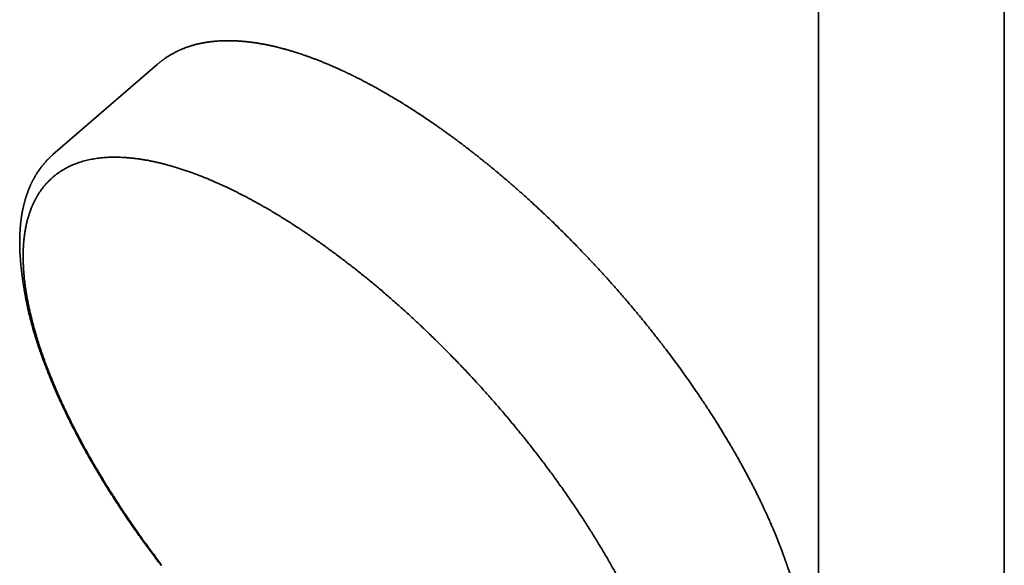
# Model space of a CAD drawing. Header units: millimetres. Extents: x 8 to 758, y 12 to 1622.
# Tile 7 of 17: x 521 to 637, y 602 to 666. Entities that reach past the tile are written whole.
import ezdxf

# ---------------------------------------------------------------- set-up
doc = ezdxf.new("R2010")
doc.units = ezdxf.units.MM

msp = doc.modelspace()

# ---------------------------------------------------------------- linework, layer by layer
at = {"color": 7, "linetype": 'Continuous', "lineweight": 35}
for p, q in [((615.06, 711.09), (615.06, 456.23)), ((636.96, 456.23), (636.96, 711.09)), ((537.05, 660.83), (524.74, 650.21)), ((521.07, 636.29), (521.08, 636.23)), ((521.08, 636.23), (521.24, 635.01))]:
    msp.add_line(p, q, dxfattribs=at)
for points, knots in [([(564, 657.43), (563.84, 657.53), (563.51, 657.71), (563.05, 657.98), (562.61, 658.22), (562.2, 658.44), (561.81, 658.65), (561.46, 658.83), (561.13, 659), (560.83, 659.16), (560.55, 659.3), (560.3, 659.42), (560.08, 659.53), (559.89, 659.63), (559.72, 659.71), (559.59, 659.77), (559.48, 659.82), (559.4, 659.86), (559.34, 659.89), (559.3, 659.91), (559.25, 659.93), (559.21, 659.95), (559.16, 659.98), (559.1, 660), (559.02, 660.04), (558.92, 660.09), (558.8, 660.14), (558.66, 660.2), (558.5, 660.28), (558.33, 660.35), (558.15, 660.44), (557.95, 660.52), (557.73, 660.62), (557.51, 660.72), (557.28, 660.81), (557.06, 660.9), (556.85, 660.99), (556.56, 661.11), (556.22, 661.25), (555.82, 661.4), (555.44, 661.55), (555.07, 661.69), (554.71, 661.81), (554.39, 661.93), (554.09, 662.03), (553.8, 662.12), (553.54, 662.21), (553.3, 662.29), (553.07, 662.36), (552.9, 662.41), (552.78, 662.44), (552.71, 662.46), (552.66, 662.48), (552.61, 662.49), (552.55, 662.51), (552.49, 662.53), (552.4, 662.55), (552.3, 662.58), (552.18, 662.62), (552.04, 662.65), (551.9, 662.69), (551.76, 662.73), (551.58, 662.78), (551.36, 662.83), (551.14, 662.89), (550.95, 662.93), (550.8, 662.97), (550.66, 663), (550.53, 663.03), (550.43, 663.05), (550.33, 663.07), (550.23, 663.09), (550.12, 663.12), (549.99, 663.14), (549.86, 663.17), (549.72, 663.2), (549.56, 663.23), (549.41, 663.26), (549.24, 663.28), (549.07, 663.31), (548.9, 663.34), (548.75, 663.36), (548.61, 663.39), (548.49, 663.4), (548.38, 663.42), (548.27, 663.43), (548.16, 663.45), (548.05, 663.46), (547.92, 663.48), (547.78, 663.5), (547.6, 663.52), (547.39, 663.54), (547.16, 663.56), (546.96, 663.57), (546.8, 663.59), (546.69, 663.59), (546.6, 663.6), (546.51, 663.6), (546.42, 663.61), (546.31, 663.61), (546.2, 663.62), (546.08, 663.62), (545.94, 663.63), (545.72, 663.63), (545.43, 663.64), (545.1, 663.63), (544.8, 663.63), (544.49, 663.61), (544.24, 663.6), (544.04, 663.58), (543.89, 663.57), (543.74, 663.56), (543.59, 663.54), (543.43, 663.52), (543.29, 663.51), (543.16, 663.49), (543.05, 663.47), (542.95, 663.46), (542.84, 663.44), (542.7, 663.42), (542.56, 663.39), (542.4, 663.37), (542.26, 663.34), (542.13, 663.31), (542.03, 663.29), (541.93, 663.27), (541.81, 663.24), (541.68, 663.21), (541.52, 663.17), (541.36, 663.12), (541.2, 663.08), (541.04, 663.03), (540.9, 662.99), (540.78, 662.95), (540.67, 662.91), (540.57, 662.87), (540.46, 662.84), (540.35, 662.8), (540.24, 662.75), (540.12, 662.71), (540, 662.66), (539.88, 662.61), (539.78, 662.56), (539.68, 662.52), (539.58, 662.48), (539.49, 662.43), (539.39, 662.38), (539.28, 662.33), (539.17, 662.28), (539.05, 662.21), (538.91, 662.14), (538.76, 662.05), (538.61, 661.96), (538.46, 661.87), (538.31, 661.78), (538.15, 661.68), (538.04, 661.6), (537.95, 661.54), (537.89, 661.5), (537.84, 661.46), (537.79, 661.42), (537.74, 661.39), (537.69, 661.35), (537.64, 661.31), (537.58, 661.27), (537.52, 661.22), (537.48, 661.19), (537.43, 661.15), (537.39, 661.12), (537.35, 661.09), (537.31, 661.05), (537.26, 661.01), (537.2, 660.96), (537.13, 660.9), (537.07, 660.86), (537.05, 660.83)], [0, 0, 0, 0, 0.014631, 0.028471, 0.041522, 0.053782, 0.065252, 0.075932, 0.08582, 0.094918, 0.103224, 0.11074, 0.117463, 0.123396, 0.128537, 0.132886, 0.135742, 0.138111, 0.139994, 0.14139, 0.142473, 0.143938, 0.145468, 0.147158, 0.149616, 0.152666, 0.156309, 0.160545, 0.165375, 0.170798, 0.176441, 0.18261, 0.189305, 0.196448, 0.203532, 0.210462, 0.217239, 0.223862, 0.23724, 0.249944, 0.261972, 0.274111, 0.285474, 0.296061, 0.305879, 0.315075, 0.323692, 0.331751, 0.339252, 0.346195, 0.348757, 0.351033, 0.352963, 0.354546, 0.356067, 0.358273, 0.361205, 0.364862, 0.368755, 0.373231, 0.378183, 0.383068, 0.38781, 0.396707, 0.405052, 0.410673, 0.416013, 0.420923, 0.425272, 0.429062, 0.432087, 0.435441, 0.439321, 0.443727, 0.4486, 0.453639, 0.458803, 0.464627, 0.470603, 0.476729, 0.482705, 0.488183, 0.493162, 0.497643, 0.501693, 0.505581, 0.509343, 0.513353, 0.517957, 0.523157, 0.528887, 0.537778, 0.54657, 0.555259, 0.559994, 0.564151, 0.567731, 0.570752, 0.574342, 0.578236, 0.582434, 0.587072, 0.592449, 0.598577, 0.612978, 0.62542, 0.637475, 0.649638, 0.661617, 0.668034, 0.674031, 0.679893, 0.686407, 0.693618, 0.699321, 0.704475, 0.709079, 0.713232, 0.717618, 0.723612, 0.730045, 0.736772, 0.743718, 0.748785, 0.753354, 0.7575, 0.761869, 0.768477, 0.775556, 0.782987, 0.790457, 0.797586, 0.804401, 0.809627, 0.814754, 0.819783, 0.824713, 0.829697, 0.835145, 0.841081, 0.847159, 0.852839, 0.858114, 0.863101, 0.867895, 0.872389, 0.877348, 0.88281, 0.88857, 0.893952, 0.901796, 0.909937, 0.918474, 0.925281, 0.934215, 0.942319, 0.949767, 0.953086, 0.956432, 0.959427, 0.962071, 0.964418, 0.96696, 0.969872, 0.973138, 0.976192, 0.978739, 0.980837, 0.982971, 0.985261, 0.987095, 0.989486, 0.992434, 0.995939, 1, 1, 1, 1]), ([(609.77, 579.8), (609.8, 579.83), (609.84, 579.87), (609.91, 579.93), (609.95, 579.98), (609.98, 580.01), (610.01, 580.03), (610.04, 580.06), (610.08, 580.1), (610.13, 580.15), (610.18, 580.2), (610.22, 580.24), (610.27, 580.29), (610.31, 580.34), (610.35, 580.39), (610.39, 580.42), (610.42, 580.46), (610.45, 580.49), (610.48, 580.52), (610.52, 580.56), (610.56, 580.61), (610.6, 580.66), (610.64, 580.7), (610.67, 580.75), (610.71, 580.78), (610.75, 580.84), (610.82, 580.92), (610.89, 581.01), (610.97, 581.11), (611.04, 581.2), (611.1, 581.29), (611.17, 581.38), (611.24, 581.48), (611.3, 581.56), (611.35, 581.64), (611.4, 581.71), (611.45, 581.79), (611.51, 581.87), (611.56, 581.95), (611.6, 582.02), (611.64, 582.08), (611.68, 582.14), (611.71, 582.2), (611.75, 582.27), (611.8, 582.35), (611.86, 582.45), (611.92, 582.57), (611.99, 582.69), (612.05, 582.81), (612.1, 582.92), (612.16, 583.05), (612.23, 583.19), (612.31, 583.36), (612.39, 583.54), (612.46, 583.72), (612.54, 583.9), (612.6, 584.06), (612.65, 584.2), (612.7, 584.34), (612.74, 584.47), (612.79, 584.62), (612.84, 584.77), (612.89, 584.93), (612.94, 585.09), (612.98, 585.24), (613.02, 585.38), (613.05, 585.49), (613.07, 585.6), (613.1, 585.71), (613.13, 585.84), (613.16, 585.96), (613.18, 586.06), (613.2, 586.16), (613.22, 586.25), (613.24, 586.35), (613.26, 586.45), (613.28, 586.56), (613.3, 586.68), (613.32, 586.8), (613.34, 586.93), (613.36, 587.07), (613.38, 587.2), (613.4, 587.33), (613.41, 587.44), (613.43, 587.54), (613.44, 587.64), (613.45, 587.74), (613.46, 587.83), (613.47, 587.92), (613.48, 588.02), (613.49, 588.12), (613.5, 588.25), (613.51, 588.37), (613.52, 588.49), (613.53, 588.59), (613.53, 588.7), (613.54, 588.81), (613.55, 588.91), (613.55, 588.98), (613.55, 589.04), (613.55, 589.09), (613.56, 589.13), (613.56, 589.19), (613.56, 589.25), (613.56, 589.33), (613.57, 589.42), (613.57, 589.54), (613.57, 589.66), (613.57, 589.8), (613.57, 589.94), (613.57, 590.07), (613.57, 590.19), (613.57, 590.3), (613.57, 590.4), (613.57, 590.48), (613.57, 590.54), (613.57, 590.6), (613.57, 590.66), (613.56, 590.74), (613.56, 590.82), (613.56, 590.92), (613.55, 591.19), (613.53, 591.5), (613.51, 591.83), (613.5, 592.01), (613.48, 592.19), (613.47, 592.35), (613.46, 592.49), (613.44, 592.61), (613.44, 592.7), (613.43, 592.78), (613.42, 592.85), (613.41, 592.94), (613.4, 593.04), (613.39, 593.15), (613.37, 593.27), (613.35, 593.43), (613.33, 593.64), (613.29, 593.88), (613.26, 594.12), (613.23, 594.31), (613.2, 594.47), (613.19, 594.57), (613.17, 594.68), (613.15, 594.78), (613.14, 594.87), (613.12, 594.95), (613.11, 595.02), (613.1, 595.08), (613.09, 595.13), (613.08, 595.19), (613.07, 595.28), (613.04, 595.4), (613.02, 595.53), (612.99, 595.67), (612.95, 595.88), (612.9, 596.15), (612.83, 596.48), (612.75, 596.81), (612.67, 597.16), (612.59, 597.52), (612.49, 597.89), (612.39, 598.29), (612.29, 598.66), (612.2, 598.99), (612.12, 599.27), (612.04, 599.56), (611.95, 599.86), (611.86, 600.15), (611.77, 600.44), (611.69, 600.71), (611.61, 600.95), (611.53, 601.18), (611.47, 601.38), (611.41, 601.55), (611.37, 601.67), (611.34, 601.75), (611.32, 601.82), (611.3, 601.87), (611.29, 601.91), (611.28, 601.94), (611.26, 601.98), (611.24, 602.05), (611.21, 602.14), (611.17, 602.25), (611.12, 602.39), (611.06, 602.55), (611, 602.74), (610.92, 602.94), (610.84, 603.16), (610.76, 603.39), (610.66, 603.64), (610.56, 603.9), (610.44, 604.22), (610.29, 604.59), (610.13, 605.01), (609.97, 605.4), (609.81, 605.78), (609.66, 606.13), (609.53, 606.44), (609.41, 606.71), (609.31, 606.95), (609.21, 607.17), (609.11, 607.38), (609.03, 607.57), (608.92, 607.8), (608.8, 608.08), (608.64, 608.41), (608.48, 608.76), (608.3, 609.13), (608.11, 609.53), (607.9, 609.95), (607.69, 610.38), (607.48, 610.8), (607.26, 611.23), (607.03, 611.67), (606.79, 612.12), (606.55, 612.58), (606.31, 613.02), (606.08, 613.45), (605.84, 613.89), (605.58, 614.34), (605.33, 614.79), (605.08, 615.22), (604.85, 615.62), (604.65, 615.96), (604.48, 616.25), (604.33, 616.49), (604.19, 616.73), (604.05, 616.97), (603.89, 617.22), (603.7, 617.54), (603.45, 617.94), (603.16, 618.41), (602.85, 618.9), (602.54, 619.39), (602.22, 619.89), (601.88, 620.41), (601.52, 620.95), (601.16, 621.49), (600.7, 622.17), (600.15, 622.97), (599.5, 623.9), (598.85, 624.81), (598.2, 625.7), (597.55, 626.57), (596.84, 627.5), (596.07, 628.5), (595.23, 629.57), (594.37, 630.64), (593.49, 631.7), (592.61, 632.75), (591.73, 633.77), (590.86, 634.77), (589.99, 635.74), (589.12, 636.7), (588.23, 637.65), (587.37, 638.55), (586.53, 639.42), (585.71, 640.26), (584.88, 641.09), (584.14, 641.82), (583.5, 642.44), (582.95, 642.96), (582.4, 643.48), (581.85, 643.99), (581.3, 644.49), (580.77, 644.98), (580.25, 645.45), (579.75, 645.89), (579.26, 646.32), (578.86, 646.67), (578.54, 646.95), (578.29, 647.17), (578.04, 647.37), (577.81, 647.58), (577.57, 647.77), (577.34, 647.97), (577.09, 648.18), (576.81, 648.41), (576.51, 648.66), (576.18, 648.93), (575.83, 649.22), (575.45, 649.52), (575.13, 649.77), (574.89, 649.97), (574.73, 650.09), (574.56, 650.23), (574.39, 650.36), (574.22, 650.49), (574.05, 650.62), (573.89, 650.75), (573.75, 650.86), (573.61, 650.96), (573.5, 651.05), (573.4, 651.12), (573.31, 651.19), (573.22, 651.26), (573.14, 651.32), (573.05, 651.39), (572.95, 651.47), (572.83, 651.56), (572.7, 651.66), (572.54, 651.77), (572.36, 651.9), (572.16, 652.06), (571.94, 652.22), (571.69, 652.4), (571.42, 652.59), (571.13, 652.81), (570.81, 653.04), (570.48, 653.27), (570.14, 653.51), (569.79, 653.76), (569.36, 654.05), (568.85, 654.4), (568.25, 654.8), (567.65, 655.19), (567.06, 655.57), (566.48, 655.94), (565.88, 656.32), (565.27, 656.69), (564.64, 657.06), (564.22, 657.31), (564, 657.43)], [0, 0, 0, 0, 0.0015718, 0.0028214, 0.0037489, 0.0043542, 0.0047817, 0.0052345, 0.0064082, 0.0077421, 0.0086533, 0.0096612, 0.0107659, 0.0119642, 0.0130546, 0.0139176, 0.0145647, 0.0152519, 0.0160845, 0.0170625, 0.0181792, 0.0192612, 0.0203938, 0.0213722, 0.0221999, 0.0230471, 0.0251151, 0.027487, 0.0296222, 0.031536, 0.0335585, 0.0357216, 0.0378158, 0.0397842, 0.0412575, 0.0428367, 0.0445219, 0.0463096, 0.048032, 0.0495966, 0.0509272, 0.0521253, 0.0533634, 0.0547128, 0.0561735, 0.058494, 0.0609198, 0.0634443, 0.0658613, 0.0680694, 0.0700969, 0.073221, 0.0764434, 0.0797668, 0.0832638, 0.0869507, 0.0897038, 0.0922175, 0.0946196, 0.097013, 0.0995686, 0.1023749, 0.1052712, 0.1080389, 0.1106634, 0.113053, 0.1147617, 0.1165482, 0.1185137, 0.1206583, 0.1229304, 0.1244226, 0.1259324, 0.1274599, 0.1290069, 0.130678, 0.1324983, 0.1344927, 0.136473, 0.1383303, 0.1407701, 0.1429589, 0.1448969, 0.1465882, 0.1481463, 0.1497877, 0.1513261, 0.1527615, 0.154094, 0.1554741, 0.157121, 0.1590354, 0.1611973, 0.1627072, 0.1643154, 0.1660221, 0.1677412, 0.1691888, 0.1703424, 0.171202, 0.1717163, 0.1723653, 0.1731944, 0.1742035, 0.1753927, 0.1767608, 0.1781799, 0.1803239, 0.1823786, 0.184344, 0.1862201, 0.1880069, 0.189638, 0.1910464, 0.1922321, 0.1930334, 0.1937651, 0.1946501, 0.1957022, 0.1969213, 0.1983074, 0.1998367, 0.2084784, 0.2110963, 0.213687, 0.2160713, 0.2182326, 0.2201708, 0.2218821, 0.2230084, 0.2239997, 0.2249843, 0.2261345, 0.227451, 0.2289338, 0.2305829, 0.2323984, 0.235539, 0.2387263, 0.2419029, 0.2450688, 0.24643, 0.2477892, 0.2491464, 0.2504904, 0.2516836, 0.2526849, 0.2536188, 0.2542863, 0.2548367, 0.2555218, 0.2567413, 0.2582441, 0.2600224, 0.2618845, 0.2637465, 0.2679023, 0.2720579, 0.2762131, 0.2804157, 0.2848318, 0.2894756, 0.294347, 0.299446, 0.3027675, 0.3061789, 0.3096801, 0.3132658, 0.3167277, 0.3201472, 0.323307, 0.3262072, 0.3288478, 0.331229, 0.3333507, 0.3344795, 0.3354901, 0.3362808, 0.3368424, 0.3371824, 0.3375463, 0.3380527, 0.3387017, 0.3397887, 0.3411291, 0.3427229, 0.34457, 0.3466705, 0.3490243, 0.3514756, 0.354152, 0.3570535, 0.3600823, 0.3630359, 0.3679202, 0.3725642, 0.3769679, 0.3811314, 0.3850546, 0.3887378, 0.3914632, 0.3940406, 0.3964697, 0.3987508, 0.4008838, 0.4029505, 0.4063031, 0.409893, 0.4137201, 0.4177844, 0.4220859, 0.4266244, 0.4314, 0.4357732, 0.4403277, 0.4450638, 0.4499811, 0.4548806, 0.4595812, 0.4640828, 0.4683854, 0.4735121, 0.4783245, 0.4828227, 0.4870067, 0.4908766, 0.4935935, 0.4961308, 0.4985481, 0.5010722, 0.5037252, 0.5065074, 0.5111399, 0.516091, 0.5213607, 0.5263349, 0.531563, 0.5370449, 0.5427373, 0.5484072, 0.5540199, 0.5639003, 0.5735985, 0.5831146, 0.5924486, 0.6016008, 0.6105853, 0.6219774, 0.6333691, 0.6447602, 0.6561508, 0.6675411, 0.6789312, 0.6896703, 0.7004094, 0.7111484, 0.7218875, 0.7326269, 0.7422421, 0.7519544, 0.7617634, 0.7716694, 0.7779456, 0.7842602, 0.7906132, 0.7970045, 0.8033383, 0.8094725, 0.8154058, 0.8211381, 0.8266694, 0.8319995, 0.8349027, 0.8377426, 0.8405191, 0.8432322, 0.8458819, 0.8484747, 0.8512155, 0.8543846, 0.8578299, 0.8615517, 0.8655501, 0.8698252, 0.8743774, 0.8761662, 0.8779945, 0.8798622, 0.8817694, 0.8837161, 0.8856301, 0.8873727, 0.8890875, 0.8905905, 0.8918817, 0.8929611, 0.8938287, 0.8949024, 0.8958779, 0.8968324, 0.8979572, 0.8992688, 0.9007672, 0.9024524, 0.904522, 0.9068176, 0.9093393, 0.9120871, 0.9150611, 0.9184625, 0.9221037, 0.9258674, 0.9297282, 0.9336859, 0.9377405, 0.9443082, 0.9511154, 0.9581624, 0.9646569, 0.9713427, 0.9782198, 0.9852883, 0.9925483, 1, 1, 1, 1]), ([(524.75, 650.21), (524.73, 650.19), (524.68, 650.15), (524.6, 650.08), (524.52, 650.01), (524.45, 649.94), (524.38, 649.87), (524.31, 649.81), (524.25, 649.75), (524.2, 649.69), (524.14, 649.64), (524.1, 649.59), (524.05, 649.55), (524.01, 649.51), (523.97, 649.46), (523.92, 649.4), (523.85, 649.32), (523.77, 649.24), (523.69, 649.15), (523.62, 649.05), (523.54, 648.96), (523.47, 648.87), (523.39, 648.77), (523.3, 648.65), (523.19, 648.5), (523.06, 648.32), (522.94, 648.13), (522.84, 647.98), (522.77, 647.86), (522.71, 647.77), (522.66, 647.68), (522.6, 647.57), (522.54, 647.47), (522.48, 647.36), (522.43, 647.27), (522.38, 647.18), (522.35, 647.11), (522.31, 647.04), (522.28, 646.98), (522.25, 646.92), (522.22, 646.86), (522.19, 646.78), (522.15, 646.7), (522.11, 646.62), (522.07, 646.54), (522.03, 646.44), (521.98, 646.32), (521.92, 646.19), (521.87, 646.06), (521.82, 645.92), (521.76, 645.78), (521.71, 645.64), (521.66, 645.48), (521.61, 645.33), (521.56, 645.18), (521.52, 645.05), (521.48, 644.94), (521.46, 644.84), (521.43, 644.73), (521.4, 644.63), (521.37, 644.52), (521.34, 644.42), (521.32, 644.33), (521.3, 644.26), (521.28, 644.18), (521.26, 644.1), (521.25, 644.02), (521.23, 643.93), (521.2, 643.8), (521.16, 643.64), (521.12, 643.42), (521.09, 643.23), (521.06, 643.05), (521.03, 642.9), (521.01, 642.75), (520.99, 642.61), (520.98, 642.5), (520.97, 642.41), (520.96, 642.33), (520.95, 642.27), (520.94, 642.21), (520.94, 642.15), (520.93, 642.07), (520.92, 641.98), (520.91, 641.87), (520.9, 641.75), (520.89, 641.63), (520.87, 641.45), (520.86, 641.21), (520.84, 640.96), (520.84, 640.75), (520.83, 640.59), (520.83, 640.43), (520.82, 640.28), (520.82, 640.15), (520.82, 640.03), (520.82, 639.94), (520.82, 639.85), (520.82, 639.78), (520.82, 639.71), (520.82, 639.65), (520.82, 639.58), (520.82, 639.49), (520.82, 639.39), (520.83, 639.27), (520.83, 639.13), (520.84, 638.98), (520.84, 638.81), (520.85, 638.64), (520.86, 638.45), (520.87, 638.27), (520.89, 638.02), (520.91, 637.7), (520.95, 637.32), (520.98, 637.02), (521.01, 636.8), (521.02, 636.65), (521.04, 636.52), (521.06, 636.4), (521.07, 636.32), (521.07, 636.29)], [0, 0, 0, 0, 0.006195, 0.013195, 0.021003, 0.029622, 0.036963, 0.044224, 0.050842, 0.05682, 0.0631, 0.068473, 0.072948, 0.077414, 0.082465, 0.0881, 0.09656, 0.105915, 0.115333, 0.124691, 0.133989, 0.143226, 0.152399, 0.161435, 0.178991, 0.195864, 0.212301, 0.228473, 0.235862, 0.243733, 0.252087, 0.260924, 0.270232, 0.279281, 0.28763, 0.29404, 0.299944, 0.305228, 0.309878, 0.314426, 0.319759, 0.325517, 0.331982, 0.338868, 0.345427, 0.35162, 0.361782, 0.371673, 0.381801, 0.392168, 0.402773, 0.413748, 0.425226, 0.437069, 0.448217, 0.458454, 0.465147, 0.472229, 0.479697, 0.487551, 0.495268, 0.502214, 0.508326, 0.513684, 0.518629, 0.523978, 0.529766, 0.535991, 0.542649, 0.555802, 0.570117, 0.585589, 0.595425, 0.605672, 0.615694, 0.624643, 0.632517, 0.637952, 0.642728, 0.646845, 0.650326, 0.654137, 0.659104, 0.665023, 0.67189, 0.679662, 0.687621, 0.695502, 0.713776, 0.731624, 0.742048, 0.752312, 0.76199, 0.770847, 0.778887, 0.786113, 0.791649, 0.796594, 0.801007, 0.804926, 0.808527, 0.812804, 0.817994, 0.824094, 0.831103, 0.839188, 0.848212, 0.858171, 0.868917, 0.879575, 0.889996, 0.900182, 0.92304, 0.944632, 0.964972, 0.974043, 0.982144, 0.989164, 0.995112, 1, 1, 1, 1]), ([(537.59, 601.77), (537.59, 601.77), (537.43, 601.97), (537.12, 602.38), (536.67, 602.99), (536.21, 603.6), (535.77, 604.21), (535.32, 604.82), (534.82, 605.54), (534.24, 606.36), (533.61, 607.28), (532.99, 608.2), (532.45, 609.03), (531.94, 609.81), (531.46, 610.57), (530.95, 611.38), (530.43, 612.24), (529.9, 613.12), (529.43, 613.94), (529.03, 614.65), (528.69, 615.26), (528.35, 615.86), (527.97, 616.57), (527.55, 617.37), (527.09, 618.27), (526.64, 619.16), (526.26, 619.95), (525.94, 620.64), (525.62, 621.32), (525.28, 622.1), (524.91, 622.97), (524.55, 623.83), (524.25, 624.59), (524, 625.24), (523.79, 625.8), (523.59, 626.36), (523.4, 626.91), (523.21, 627.46), (523.01, 628.09), (522.78, 628.81), (522.55, 629.61), (522.34, 630.4), (522.17, 631.09), (522.03, 631.68), (521.91, 632.19), (521.81, 632.69), (521.72, 633.19), (521.63, 633.67), (521.54, 634.24), (521.45, 634.88), (521.36, 635.58), (521.3, 636.27), (521.26, 636.87), (521.24, 637.39), (521.22, 637.82), (521.22, 638.25), (521.23, 638.68), (521.24, 639.09), (521.26, 639.5), (521.29, 639.9), (521.33, 640.3), (521.38, 640.69), (521.44, 641.07), (521.5, 641.45), (521.57, 641.82), (521.65, 642.18), (521.74, 642.53), (521.84, 642.88), (521.94, 643.21), (522.06, 643.54), (522.18, 643.87), (522.31, 644.18), (522.45, 644.49), (522.59, 644.79), (522.75, 645.08), (522.91, 645.36), (523.08, 645.64), (523.26, 645.91), (523.45, 646.16), (523.64, 646.41), (523.85, 646.66), (524.06, 646.89), (524.27, 647.11), (524.5, 647.33), (524.73, 647.54), (524.97, 647.74), (525.22, 647.93), (525.48, 648.11), (525.74, 648.29), (526.02, 648.45), (526.29, 648.61), (526.58, 648.76), (526.87, 648.9), (527.17, 649.03), (527.48, 649.15), (527.79, 649.26), (528.11, 649.36), (528.44, 649.46), (528.78, 649.54), (529.12, 649.62), (529.47, 649.68), (529.82, 649.74), (530.19, 649.79), (530.55, 649.83), (530.93, 649.86), (531.31, 649.88), (531.7, 649.9), (532.09, 649.9), (532.49, 649.89), (532.89, 649.88), (533.3, 649.86), (533.72, 649.82), (534.14, 649.78), (534.57, 649.73), (535.01, 649.67), (535.44, 649.6), (535.89, 649.53), (536.34, 649.44), (536.79, 649.34), (537.25, 649.24), (537.71, 649.13), (538.18, 649), (538.66, 648.87), (539.14, 648.73), (539.62, 648.58), (540.11, 648.42), (540.6, 648.26), (541.1, 648.08), (541.6, 647.9), (542.24, 647.65), (543.03, 647.33), (543.97, 646.93), (544.92, 646.5), (545.89, 646.04), (546.87, 645.55), (547.86, 645.04), (548.86, 644.49), (549.54, 644.11), (549.88, 643.91)], [0, 0, 0, 0, 0.000004, 0.0065, 0.012998, 0.019496, 0.025998, 0.032499, 0.038996, 0.048753, 0.05851, 0.068286, 0.078062, 0.084588, 0.093258, 0.101929, 0.110599, 0.120375, 0.130151, 0.136677, 0.143173, 0.149671, 0.156167, 0.165924, 0.175681, 0.185458, 0.195234, 0.20176, 0.208256, 0.218013, 0.22777, 0.237547, 0.247323, 0.253849, 0.260347, 0.266845, 0.273347, 0.279848, 0.286345, 0.296102, 0.305859, 0.315635, 0.325411, 0.331937, 0.338434, 0.344932, 0.351434, 0.357936, 0.364432, 0.37419, 0.383947, 0.393723, 0.4035, 0.410026, 0.416524, 0.423022, 0.429524, 0.436026, 0.442522, 0.449022, 0.455521, 0.462032, 0.468543, 0.475066, 0.481588, 0.488114, 0.494611, 0.501109, 0.507611, 0.514113, 0.520609, 0.527109, 0.533609, 0.54012, 0.546632, 0.553155, 0.559677, 0.566204, 0.572702, 0.579199, 0.585701, 0.592203, 0.598699, 0.605199, 0.611699, 0.61821, 0.624721, 0.631243, 0.637765, 0.644291, 0.650789, 0.657287, 0.663789, 0.670291, 0.676787, 0.683287, 0.689787, 0.696298, 0.702809, 0.709332, 0.715855, 0.722382, 0.728879, 0.735377, 0.741879, 0.748381, 0.754877, 0.761377, 0.767877, 0.774388, 0.780899, 0.787421, 0.793943, 0.800469, 0.806967, 0.813464, 0.819966, 0.826468, 0.832964, 0.839464, 0.845964, 0.852476, 0.858987, 0.86551, 0.872033, 0.878559, 0.885057, 0.891554, 0.898056, 0.904558, 0.916406, 0.928254, 0.940127, 0.952001, 0.963987, 0.975974, 0.987987, 1, 1, 1, 1]), ([(549.88, 643.91), (550.06, 643.81), (550.43, 643.59), (550.98, 643.26), (551.53, 642.93), (552.09, 642.58), (552.65, 642.23), (553.21, 641.87), (553.77, 641.51), (554.33, 641.13), (554.9, 640.75), (555.46, 640.36), (556.03, 639.97), (556.59, 639.57), (557.16, 639.16), (557.73, 638.74), (558.3, 638.32), (558.87, 637.89), (559.44, 637.45), (560.01, 637.01), (560.58, 636.57), (561.15, 636.11), (561.72, 635.65), (562.28, 635.19), (562.85, 634.72), (563.42, 634.24), (563.99, 633.75), (564.55, 633.26), (565.12, 632.77), (565.68, 632.27), (566.25, 631.76), (566.81, 631.25), (567.37, 630.74), (567.92, 630.22), (568.48, 629.69), (569.03, 629.16), (569.58, 628.63), (570.13, 628.09), (570.68, 627.55), (571.23, 627), (571.77, 626.45), (572.31, 625.89), (572.85, 625.33), (573.39, 624.77), (573.92, 624.2), (574.45, 623.63), (574.97, 623.06), (575.5, 622.48), (576.01, 621.9), (576.53, 621.32), (577.04, 620.74), (577.55, 620.15), (578.05, 619.56), (578.56, 618.96), (579.05, 618.36), (579.55, 617.76), (580.03, 617.17), (580.52, 616.56), (580.99, 615.96), (581.47, 615.36), (581.94, 614.75), (582.4, 614.14), (582.86, 613.53), (583.32, 612.92), (583.77, 612.31), (584.21, 611.69), (584.65, 611.08), (585.09, 610.46), (585.52, 609.85), (585.94, 609.23), (586.35, 608.62), (586.77, 608), (587.17, 607.39), (587.57, 606.77), (587.96, 606.16), (588.35, 605.54), (588.73, 604.93), (589.11, 604.31), (589.48, 603.7), (589.84, 603.09), (590.2, 602.48), (590.54, 601.87), (590.89, 601.26), (591.22, 600.65), (591.55, 600.05), (591.87, 599.45), (592.19, 598.85), (592.49, 598.25), (592.8, 597.65), (593.09, 597.05), (593.38, 596.46), (593.66, 595.87), (593.93, 595.28), (594.19, 594.7), (594.45, 594.12), (594.7, 593.54), (594.94, 592.97), (595.18, 592.39), (595.4, 591.82), (595.62, 591.26), (595.83, 590.7), (596.04, 590.14), (596.23, 589.58), (596.42, 589.03), (596.6, 588.49), (596.77, 587.95), (596.93, 587.41), (597.09, 586.88), (597.23, 586.35), (597.37, 585.83), (597.5, 585.31), (597.63, 584.8), (597.74, 584.29), (597.85, 583.79), (597.95, 583.29), (598.04, 582.8), (598.12, 582.31), (598.19, 581.83), (598.26, 581.36), (598.31, 580.89), (598.36, 580.42), (598.4, 579.97), (598.43, 579.52), (598.45, 579.07), (598.47, 578.63), (598.47, 578.2), (598.47, 577.78), (598.46, 577.36), (598.44, 576.95), (598.42, 576.54), (598.38, 576.14), (598.34, 575.75), (598.28, 575.36), (598.22, 574.99), (598.15, 574.61), (598.08, 574.25), (597.99, 573.9), (597.9, 573.55), (597.79, 573.21), (597.68, 572.87), (597.56, 572.55), (597.44, 572.23), (597.3, 571.92), (597.16, 571.62), (597.01, 571.33), (596.85, 571.04), (596.68, 570.76), (596.51, 570.49), (596.32, 570.23), (596.13, 569.98), (595.93, 569.73), (595.73, 569.5), (595.53, 569.28), (595.32, 569.08), (595.11, 568.88), (594.96, 568.75), (594.89, 568.69), (594.89, 568.69)], [0, 0, 0, 0, 0.006496, 0.012994, 0.019492, 0.025994, 0.032496, 0.038993, 0.045491, 0.051993, 0.058495, 0.064991, 0.071491, 0.07799, 0.084501, 0.091012, 0.097535, 0.104057, 0.110583, 0.11708, 0.123578, 0.13008, 0.136582, 0.143078, 0.149578, 0.156078, 0.162589, 0.1691, 0.175621, 0.182146, 0.188672, 0.19517, 0.201668, 0.20817, 0.214671, 0.221168, 0.227667, 0.234167, 0.240678, 0.247189, 0.253711, 0.260234, 0.266759, 0.273257, 0.279755, 0.286257, 0.292759, 0.299255, 0.305755, 0.312254, 0.318766, 0.325277, 0.331798, 0.338323, 0.344849, 0.351347, 0.357845, 0.364346, 0.370848, 0.377345, 0.383844, 0.390344, 0.396855, 0.403366, 0.409886, 0.41641, 0.422936, 0.429434, 0.435932, 0.442433, 0.448935, 0.455432, 0.461931, 0.468431, 0.474943, 0.481454, 0.487975, 0.4945, 0.501026, 0.507524, 0.514021, 0.520523, 0.527025, 0.533521, 0.540021, 0.546521, 0.553032, 0.559543, 0.566063, 0.572587, 0.579113, 0.585611, 0.592108, 0.59861, 0.605112, 0.611608, 0.618108, 0.624608, 0.631119, 0.637631, 0.644151, 0.650676, 0.657203, 0.6637, 0.670198, 0.6767, 0.683202, 0.689698, 0.696198, 0.702698, 0.709209, 0.71572, 0.72224, 0.728764, 0.73529, 0.741787, 0.748284, 0.754787, 0.761289, 0.767786, 0.774283, 0.780786, 0.787289, 0.793786, 0.800283, 0.80678, 0.813277, 0.819773, 0.826273, 0.832772, 0.839283, 0.845795, 0.852315, 0.858839, 0.865365, 0.871863, 0.878361, 0.884863, 0.891365, 0.897862, 0.90436, 0.910862, 0.917364, 0.923861, 0.930359, 0.936861, 0.943363, 0.949859, 0.956357, 0.962854, 0.969356, 0.975858, 0.98189, 0.987923, 0.993959, 0.999996, 1, 1, 1, 1]), ([(521.25, 634.99), (521.25, 634.97), (521.26, 634.9), (521.27, 634.79), (521.29, 634.66), (521.32, 634.51), (521.34, 634.36), (521.37, 634.16), (521.41, 633.92), (521.46, 633.63), (521.52, 633.31), (521.59, 632.96), (521.66, 632.59), (521.75, 632.19), (521.84, 631.78), (521.98, 631.18), (522.18, 630.4), (522.45, 629.43), (522.75, 628.43), (523.04, 627.53), (523.32, 626.74), (523.56, 626.05), (523.82, 625.37), (524.08, 624.7), (524.34, 624.03), (524.6, 623.4), (524.85, 622.81), (525.09, 622.25), (525.28, 621.81), (525.43, 621.5), (525.51, 621.31), (525.59, 621.14), (525.66, 620.99), (525.72, 620.86), (525.77, 620.75), (525.81, 620.66), (525.84, 620.59), (525.87, 620.53), (525.9, 620.46), (525.94, 620.39), (525.98, 620.31), (526.03, 620.2), (526.09, 620.07), (526.17, 619.9), (526.26, 619.71), (526.37, 619.5), (526.48, 619.26), (526.61, 619), (526.75, 618.72), (526.9, 618.41), (527.06, 618.1), (527.23, 617.78), (527.47, 617.31), (527.8, 616.68), (528.21, 615.92), (528.63, 615.16), (529.04, 614.43), (529.39, 613.82), (529.67, 613.34), (529.88, 612.99), (530.09, 612.64), (530.3, 612.28), (530.53, 611.9), (530.77, 611.5), (531.04, 611.07), (531.34, 610.59), (531.67, 610.07), (532.02, 609.52), (532.39, 608.95), (532.79, 608.35), (533.21, 607.71), (533.66, 607.05), (534.13, 606.37), (534.63, 605.65), (535.12, 604.97), (535.59, 604.32), (536.04, 603.7), (536.51, 603.07), (536.99, 602.42), (537.33, 601.98), (537.5, 601.76)], [0, 0, 0, 0, 0.002205, 0.006197, 0.010905, 0.016265, 0.021912, 0.027795, 0.037514, 0.047813, 0.058694, 0.070996, 0.083964, 0.0976, 0.111826, 0.126153, 0.158179, 0.190268, 0.222421, 0.254638, 0.276151, 0.297663, 0.318829, 0.33955, 0.359826, 0.379657, 0.396741, 0.413481, 0.429876, 0.436051, 0.441659, 0.446693, 0.451151, 0.455034, 0.458342, 0.460786, 0.462781, 0.464501, 0.466399, 0.468508, 0.47092, 0.473663, 0.477972, 0.482905, 0.488462, 0.494643, 0.501592, 0.509191, 0.517439, 0.526336, 0.535663, 0.544924, 0.554102, 0.576681, 0.598737, 0.62027, 0.641281, 0.661769, 0.671999, 0.682093, 0.692052, 0.702061, 0.712682, 0.723954, 0.735878, 0.749746, 0.764403, 0.779847, 0.79608, 0.8131, 0.830909, 0.849506, 0.868891, 0.889063, 0.910021, 0.927039, 0.944543, 0.962536, 0.98102, 1, 1, 1, 1])]:
    msp.add_open_spline(points, degree=3, knots=knots, dxfattribs=at)

doc.saveas('drawing.dxf')
